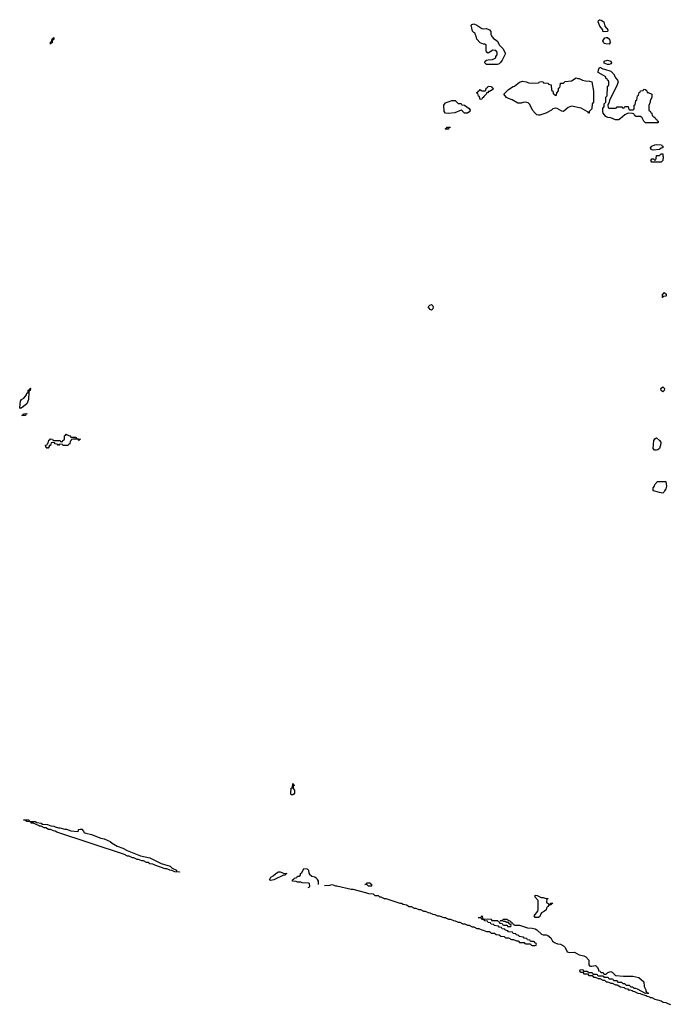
# Model space of a CAD drawing. Header units: inches. Extents: x 2547364 to 2752884, y 552026 to 708734.
# Tile 54 of 85: x 2706218 to 2714462, y 606447 to 618958. Entities that reach past the tile are written whole.
import ezdxf

# ---------------------------------------------------------------- set-up
doc = ezdxf.new("R2010")
doc.units = ezdxf.units.IN
doc.header["$MEASUREMENT"] = 0
for name, color, linetype in [('C7600', 7, 'Continuous'), ('C7601', 7, 'Continuous'), ('C7610', 7, 'Continuous'), ('C7611', 7, 'Continuous')]:
    doc.layers.add(name, color=color, linetype=linetype)

msp = doc.modelspace()

# ---------------------------------------------------------------- linework, layer by layer
at = {"layer": 'C7600', "color": 6}
for points in [[(2709670, 609108), (2709665, 609130), (2709670, 609194), (2709682, 609198), (2709686, 609210), (2709688, 609252), (2709694, 609250), (2709698, 609238), (2709711, 609230), (2709698, 609222), (2709694, 609210), (2709694, 609190), (2709711, 609170), (2709711, 609130), (2709704, 609116), (2709690, 609109)], [(2706958, 608642), (2706966, 608650), (2706966, 608670), (2706986, 608674), (2707010, 608673), (2707018, 608670), (2707018, 608658), (2707030, 608652), (2707034, 608630), (2707060, 608620), (2707130, 608604), (2707250, 608557), (2707291, 608550), (2707370, 608514), (2707395, 608495), (2707458, 608458), (2707530, 608431), (2707582, 608402), (2707755, 608335), (2707870, 608310), (2708015, 608235), (2708130, 608203), (2708157, 608177), (2708211, 608150), (2708213, 608133), (2708249, 608131), (2708250, 608126), (2708189, 608129), (2708150, 608149), (2708126, 608150), (2708090, 608169), (2708066, 608170), (2707934, 608214), (2707910, 608229), (2707874, 608234), (2707850, 608249), (2707830, 608249), (2707790, 608269), (2707770, 608269), (2707730, 608289), (2707710, 608289), (2707670, 608309), (2707650, 608309), (2707610, 608329), (2707590, 608329), (2707549, 608349), (2706690, 608635), (2706670, 608649), (2706646, 608650), (2706610, 608669), (2706586, 608670), (2706550, 608689), (2706530, 608689), (2706490, 608709), (2706470, 608709), (2706459, 608719), (2706390, 608748), (2706366, 608750), (2706362, 608762), (2706347, 608767), (2706310, 608769), (2706302, 608782), (2706266, 608790), (2706334, 608790), (2706338, 608778), (2706352, 608772), (2706414, 608770), (2706438, 608758), (2706492, 608750), (2706510, 608738), (2706570, 608731), (2706614, 608714), (2706650, 608710), (2706670, 608701), (2706710, 608691), (2706730, 608690), (2706790, 608671), (2706811, 608671), (2706870, 608651)], [(2709410, 608019), (2709395, 608030), (2709410, 608063), (2709440, 608080), (2709474, 608110), (2709509, 608130), (2709530, 608130), (2709570, 608114), (2709614, 608110), (2709598, 608102), (2709594, 608090), (2709570, 608088), (2709450, 608029)]]:
    msp.add_lwpolyline(points, close=True, dxfattribs=at)
msp.add_lwpolyline([(2709886, 607930), (2709902, 607938), (2709906, 607950), (2709902, 607982), (2709890, 607986), (2709810, 607989), (2709790, 607998), (2709750, 607998), (2709730, 608008), (2709686, 608010), (2709686, 608030), (2709702, 608038), (2709706, 608050), (2709742, 608058), (2709750, 608074), (2709770, 608074), (2709786, 608090), (2709788, 608110), (2709802, 608118), (2709830, 608171), (2709870, 608167), (2709887, 608150), (2709893, 608113), (2709900, 608100), (2709930, 608076), (2709970, 608065), (2709992, 608050), (2710000, 608034)], dxfattribs=at)
at = {"layer": 'C7601', "color": 6}
for points in [[(2706610, 618649), (2706610, 618674), (2706622, 618678), (2706630, 618714), (2706642, 618718), (2706650, 618732), (2706650, 618708), (2706634, 618706), (2706630, 618666), (2706618, 618662)], [(2706230, 614018), (2706218, 614030), (2706229, 614111), (2706242, 614130), (2706269, 614151), (2706306, 614190), (2706310, 614214), (2706322, 614218), (2706326, 614230), (2706326, 614250), (2706342, 614258), (2706350, 614274), (2706354, 614274), (2706350, 614246), (2706338, 614242), (2706333, 614227), (2706331, 614130), (2706310, 614078), (2706250, 614029)], [(2706290, 613929), (2706246, 613930), (2706262, 613938), (2706266, 613950), (2706310, 613954), (2706310, 613948), (2706294, 613946)], [(2706970, 613608), (2706962, 613622), (2706950, 613626), (2706893, 613627), (2706878, 613622), (2706870, 613606), (2706858, 613602), (2706854, 613570), (2706838, 613562), (2706834, 613550), (2706827, 613547), (2706773, 613547), (2706766, 613550), (2706762, 613562), (2706730, 613566), (2706718, 613562), (2706710, 613546), (2706702, 613562), (2706670, 613568), (2706662, 613582), (2706630, 613586), (2706618, 613582), (2706611, 613549), (2706594, 613546), (2706592, 613528), (2706578, 613522), (2706570, 613509), (2706562, 613522), (2706550, 613526), (2706548, 613550), (2706566, 613554), (2706570, 613574), (2706582, 613578), (2706590, 613614), (2706602, 613618), (2706610, 613634), (2706634, 613630), (2706638, 613618), (2706653, 613613), (2706731, 613611), (2706738, 613598), (2706750, 613594), (2706762, 613598), (2706766, 613610), (2706782, 613618), (2706787, 613633), (2706788, 613672), (2706802, 613678), (2706810, 613692), (2706822, 613682), (2706854, 613670), (2706870, 613654), (2706927, 613653), (2706934, 613650), (2706938, 613638), (2706992, 613630), (2706978, 613622)]]:
    msp.add_lwpolyline(points, close=True, dxfattribs=at)
at = {"layer": 'C7610', "color": 6}
for points in [[(2710000, 608034), (2710010, 608012), (2710011, 607971)], [(2710090, 607956), (2710159, 607961), (2710191, 607971), (2710231, 607951), (2710249, 607951), (2710430, 607911), (2710450, 607911), (2710614, 607870), (2710650, 607856), (2710712, 607850), (2710731, 607831), (2710774, 607830), (2710790, 607814), (2710810, 607812), (2710850, 607792), (2710871, 607791), (2711050, 607731), (2711070, 607731), (2711090, 607718), (2711134, 607710), (2711170, 607691), (2711194, 607690), (2711231, 607671), (2711254, 607670), (2711291, 607651), (2711314, 607650), (2711350, 607632), (2711370, 607631), (2711410, 607612), (2711430, 607611), (2711470, 607592), (2711494, 607590), (2711530, 607572), (2711550, 607571), (2711610, 607551), (2711630, 607551), (2711641, 607541), (2711670, 607531), (2711694, 607530), (2711730, 607511), (2711754, 607510), (2711791, 607491), (2711814, 607490), (2711851, 607471), (2711874, 607470), (2711910, 607452), (2711930, 607451), (2711970, 607432), (2711990, 607431), (2712030, 607412), (2712054, 607410), (2712090, 607392), (2712110, 607391), (2712150, 607372), (2712190, 607371), (2712210, 607352), (2712254, 607350), (2712273, 607333), (2712310, 607331), (2712333, 607313), (2712374, 607310), (2712393, 607293), (2712430, 607292), (2712470, 607272), (2712492, 607272), (2712533, 607253), (2712552, 607252), (2712570, 607234), (2712630, 607234), (2712638, 607218), (2712650, 607214), (2712710, 607214), (2712718, 607198), (2712730, 607194), (2712770, 607194), (2712782, 607198), (2712786, 607210), (2712782, 607222), (2712767, 607227), (2712762, 607242), (2712750, 607246), (2712710, 607246), (2712702, 607262), (2712670, 607266), (2712662, 607282), (2712630, 607286), (2712622, 607302), (2712568, 607308), (2712562, 607322), (2712526, 607330), (2712522, 607342), (2712490, 607346), (2712482, 607362), (2712430, 607368), (2712422, 607382), (2712386, 607390), (2712382, 607402), (2712350, 607406), (2712342, 607422), (2712310, 607426), (2712302, 607442), (2712250, 607448), (2712242, 607462), (2712210, 607466), (2712202, 607482), (2712170, 607486), (2712162, 607502), (2712130, 607506), (2712122, 607522), (2712090, 607526), (2712082, 607542), (2712050, 607546), (2712046, 607550), (2712086, 607554), (2712086, 607566), (2712094, 607570), (2712098, 607538), (2712110, 607534), (2712209, 607531), (2712214, 607526), (2712214, 607514), (2712291, 607511), (2712294, 607510), (2712298, 607498), (2712314, 607494), (2712318, 607478), (2712352, 607472), (2712358, 607458), (2712373, 607453), (2712412, 607452), (2712418, 607438), (2712430, 607434), (2712462, 607438), (2712466, 607450), (2712462, 607462), (2712447, 607467), (2712430, 607486), (2712408, 607488), (2712390, 607498), (2712370, 607498), (2712350, 607508), (2712326, 607506), (2712330, 607512), (2712350, 607514), (2712366, 607530), (2712410, 607530), (2712433, 607513), (2712451, 607510), (2712457, 607497), (2712471, 607490), (2712473, 607473), (2712494, 607470), (2712498, 607458), (2712513, 607453), (2712570, 607455), (2712670, 607419), (2712730, 607414), (2712770, 607405), (2712790, 607393), (2712850, 607338), (2712870, 607332), (2712910, 607330), (2712930, 607323), (2712970, 607290), (2712990, 607250), (2713013, 607233), (2713055, 607215), (2713091, 607210), (2713130, 607190), (2713150, 607170), (2713176, 607116), (2713207, 607107), (2713270, 607108), (2713330, 607078), (2713390, 607064), (2713413, 607050), (2713451, 607010), (2713451, 606951), (2713458, 606938), (2713472, 606932), (2713491, 606931), (2713530, 606939), (2713550, 606930), (2713556, 606916), (2713565, 606910), (2713573, 606887), (2713573, 606873), (2713594, 606870), (2713598, 606858), (2713612, 606852), (2713634, 606850), (2713638, 606838), (2713652, 606832), (2713670, 606831), (2713694, 606850), (2713730, 606865), (2713750, 606856), (2713782, 606822), (2713795, 606815), (2713890, 606804), (2714010, 606807), (2714088, 606788), (2714150, 606731), (2714154, 606674), (2714175, 606630), (2714175, 606615), (2714191, 606591), (2714212, 606588), (2714170, 606586), (2714070, 606638), (2714047, 606647), (2714028, 606648), (2714010, 606666), (2713990, 606666), (2713970, 606686), (2713930, 606686), (2713910, 606706), (2713887, 606707), (2713870, 606726), (2713830, 606726), (2713810, 606746), (2713770, 606746), (2713762, 606762), (2713750, 606766), (2713710, 606766), (2713702, 606782), (2713690, 606786), (2713650, 606786), (2713642, 606802), (2713630, 606806), (2713570, 606806), (2713562, 606822), (2713550, 606826), (2713506, 606826), (2713502, 606842), (2713490, 606846), (2713446, 606846), (2713442, 606862), (2713430, 606866), (2713386, 606866), (2713382, 606882), (2713370, 606886), (2713338, 606882), (2713334, 606870), (2713350, 606854), (2713374, 606854), (2713390, 606834), (2713434, 606834), (2713450, 606814), (2713494, 606814), (2713510, 606794), (2713530, 606794), (2713570, 606774), (2713590, 606774), (2713630, 606754), (2713650, 606754), (2713670, 606734), (2713690, 606734), (2713722, 606722), (2713730, 606714), (2713750, 606714), (2713790, 606694), (2713810, 606694), (2713854, 606670), (2713900, 606660), (2713914, 606650), (2713942, 606642), (2713953, 606633), (2713972, 606632), (2714002, 606622), (2714013, 606613), (2714032, 606612), (2714074, 606590), (2714105, 606585), (2714134, 606570), (2714180, 606560), (2714194, 606550), (2714222, 606542), (2714230, 606534), (2714250, 606534), (2714291, 606511), (2714326, 606506), (2714371, 606490), (2714396, 606476), (2714430, 606470), (2714456, 606456), (2714490, 606447)]]:
    msp.add_lwpolyline(points, dxfattribs=at)
for points in [[(2710690, 607949), (2710650, 607949), (2710630, 607968), (2710606, 607970), (2710626, 607974), (2710630, 607991), (2710674, 607990), (2710678, 607978), (2710690, 607974)], [(2712844, 607804), (2712870, 607805), (2712911, 607791), (2712931, 607791), (2712930, 607786), (2712918, 607782), (2712914, 607750), (2712918, 607738), (2712934, 607730), (2712938, 607718), (2712950, 607714), (2712962, 607718), (2712970, 607734), (2712990, 607734), (2712992, 607730), (2712978, 607722), (2712974, 607710), (2712938, 607702), (2712934, 607690), (2712918, 607682), (2712910, 607648), (2712890, 607629), (2712851, 607609), (2712841, 607599), (2712830, 607564), (2712810, 607550), (2712769, 607549), (2712757, 607570), (2712802, 607630), (2712809, 607650), (2712808, 607768), (2712770, 607810), (2712770, 607832), (2712794, 607830)]]:
    msp.add_lwpolyline(points, close=True, dxfattribs=at)
at = {"layer": 'C7611', "color": 6}
for points in [[(2712110, 618842), (2712150, 618847), (2712190, 618831), (2712206, 618810), (2712206, 618770), (2712221, 618741), (2712239, 618719), (2712285, 618690), (2712316, 618636), (2712359, 618590), (2712391, 618530), (2712350, 618444), (2712330, 618413), (2712310, 618397), (2712290, 618389), (2712150, 618390), (2712130, 618409), (2712136, 618430), (2712150, 618444), (2712170, 618450), (2712229, 618451), (2712268, 618472), (2712269, 618491), (2712288, 618510), (2712287, 618547), (2712268, 618568), (2712230, 618569), (2712170, 618533), (2712150, 618545), (2712146, 618574), (2712148, 618628), (2712142, 618642), (2712128, 618648), (2712112, 618648), (2712070, 618664), (2712030, 618709), (2712019, 618750), (2712008, 618772), (2712008, 618788), (2711990, 618795), (2711974, 618814), (2711958, 618890), (2711965, 618895), (2711990, 618907), (2712030, 618890), (2712090, 618847)], [(2713650, 618802), (2713629, 618809), (2713629, 618830), (2713590, 618875), (2713569, 618930), (2713574, 618946), (2713585, 618955), (2713590, 618958), (2713610, 618951), (2713641, 618930), (2713654, 618874), (2713691, 618830), (2713690, 618809)], [(2713710, 618649), (2713666, 618650), (2713650, 618655), (2713639, 618670), (2713630, 618690), (2713654, 618726), (2713670, 618731), (2713690, 618731), (2713716, 618710), (2713721, 618670)], [(2713689, 618389), (2713647, 618407), (2713648, 618430), (2713690, 618442), (2713730, 618431), (2713738, 618410), (2713730, 618398), (2713710, 618389)], [(2713710, 617834), (2713790, 617834), (2713802, 617838), (2713810, 617852), (2713870, 617852), (2713878, 617838), (2713890, 617834), (2713902, 617838), (2713910, 617854), (2713950, 617854), (2713958, 617818), (2713970, 617814), (2714010, 617814), (2714022, 617818), (2714026, 617830), (2714026, 617870), (2714042, 617878), (2714048, 617930), (2714062, 617938), (2714068, 617990), (2714082, 617998), (2714090, 618034), (2714102, 618038), (2714110, 618052), (2714142, 618058), (2714150, 618074), (2714168, 618072), (2714174, 618070), (2714178, 618058), (2714190, 618054), (2714194, 618034), (2714206, 618034), (2714251, 618010), (2714251, 617970), (2714232, 617930), (2714231, 617910), (2714213, 617867), (2714213, 617813), (2714218, 617798), (2714230, 617794), (2714238, 617778), (2714254, 617770), (2714258, 617738), (2714273, 617733), (2714278, 617718), (2714290, 617714), (2714298, 617698), (2714310, 617694), (2714318, 617678), (2714334, 617670), (2714334, 617650), (2714330, 617646), (2714170, 617649), (2714150, 617669), (2714129, 617709), (2714110, 617729), (2714046, 617730), (2714042, 617742), (2714030, 617746), (2714022, 617762), (2714008, 617768), (2713950, 617769), (2713910, 617749), (2713850, 617698), (2713830, 617687), (2713810, 617685), (2713790, 617687), (2713730, 617709), (2713694, 617714), (2713669, 617730), (2713635, 617770), (2713628, 617790), (2713628, 617828), (2713647, 617853), (2713648, 617890), (2713666, 617910), (2713668, 617972), (2713686, 617990), (2713687, 618107), (2713690, 618114), (2713702, 618118), (2713706, 618130), (2713706, 618170), (2713702, 618182), (2713688, 618188), (2713686, 618206), (2713668, 618210), (2713666, 618230), (2713570, 618289), (2713574, 618326), (2713590, 618354), (2713630, 618332), (2713650, 618331), (2713730, 618304), (2713763, 618270), (2713795, 618215), (2713817, 618190), (2713824, 618170), (2713810, 618129), (2713712, 617930), (2713711, 617909), (2713694, 617870), (2713698, 617838)], [(2713446, 617770), (2713442, 617782), (2713354, 617834), (2713230, 617860), (2713190, 617844), (2713130, 617793), (2713110, 617795), (2713050, 617829), (2713026, 617834), (2712993, 617827), (2712975, 617810), (2712906, 617770), (2712830, 617747), (2712810, 617745), (2712791, 617751), (2712770, 617772), (2712737, 617810), (2712700, 617880), (2712680, 617900), (2712650, 617910), (2712615, 617905), (2712590, 617896), (2712550, 617898), (2712479, 617939), (2712430, 617956), (2712407, 617970), (2712373, 618010), (2712379, 618021), (2712430, 618071), (2712489, 618110), (2712505, 618115), (2712530, 618131), (2712570, 618165), (2712610, 618175), (2712654, 618170), (2712690, 618154), (2712730, 618152), (2712810, 618154), (2712822, 618158), (2712826, 618170), (2712850, 618174), (2712872, 618170), (2712874, 618154), (2712934, 618150), (2712938, 618138), (2712972, 618130), (2712978, 618058), (2712992, 618052), (2712998, 618018), (2713013, 618013), (2713018, 617998), (2713030, 617994), (2713042, 617998), (2713046, 618030), (2713067, 618053), (2713068, 618090), (2713082, 618098), (2713087, 618113), (2713090, 618151), (2713128, 618152), (2713150, 618171), (2713230, 618181), (2713290, 618221), (2713311, 618211), (2713330, 618211), (2713370, 618190), (2713410, 618182), (2713459, 618179), (2713488, 618168), (2713511, 618050), (2713512, 617910), (2713494, 617890), (2713490, 617826), (2713454, 617790), (2713454, 617770)], [(2712070, 617946), (2712062, 617982), (2712050, 617986), (2712042, 618022), (2712030, 618026), (2712027, 618033), (2712042, 618038), (2712046, 618050), (2712062, 618058), (2712070, 618072), (2712078, 618058), (2712090, 618054), (2712130, 618054), (2712142, 618058), (2712146, 618090), (2712162, 618098), (2712170, 618114), (2712214, 618110), (2712218, 618098), (2712234, 618090), (2712232, 618070), (2712187, 618047), (2712173, 618047), (2712171, 618030), (2712151, 618029), (2712145, 618010), (2712117, 617983), (2712110, 617968), (2712094, 617966), (2712090, 617949)], [(2711790, 617894), (2711830, 617894), (2711838, 617878), (2711870, 617874), (2711932, 617830), (2711942, 617810), (2711938, 617790), (2711910, 617770), (2711870, 617769), (2711842, 617802), (2711830, 617809), (2711750, 617773), (2711670, 617765), (2711630, 617769), (2711613, 617790), (2711610, 617870), (2711630, 617901), (2711649, 617911), (2711690, 617921), (2711710, 617931), (2711752, 617930)], [(2711630, 617566), (2711626, 617570), (2711642, 617578), (2711650, 617592), (2711690, 617594), (2711690, 617588), (2711674, 617586), (2711670, 617569)], [(2714270, 617299), (2714242, 617310), (2714234, 617330), (2714250, 617351), (2714290, 617366), (2714311, 617371), (2714374, 617370), (2714378, 617358), (2714394, 617350), (2714392, 617330), (2714370, 617326), (2714350, 617308)], [(2714370, 617149), (2714250, 617149), (2714238, 617170), (2714251, 617191), (2714272, 617192), (2714290, 617174), (2714302, 617178), (2714307, 617193), (2714310, 617232), (2714350, 617234), (2714370, 617252), (2714390, 617252), (2714394, 617250), (2714392, 617228), (2714396, 617216), (2714391, 617170)], [(2714390, 615428), (2714386, 615430), (2714388, 615472), (2714402, 615478), (2714406, 615490), (2714412, 615492), (2714418, 615478), (2714433, 615473), (2714434, 615450), (2714430, 615446), (2714398, 615442)], [(2711450, 615268), (2711436, 615276), (2711409, 615310), (2711430, 615332), (2711450, 615338), (2711470, 615322), (2711474, 615310), (2711470, 615286)], [(2714390, 614228), (2714370, 614246), (2714366, 614270), (2714390, 614291), (2714411, 614270), (2714410, 614248)], [(2714310, 613487), (2714287, 613487), (2714269, 613510), (2714277, 613610), (2714290, 613632), (2714310, 613645), (2714351, 613610), (2714366, 613590), (2714367, 613570), (2714350, 613510), (2714330, 613493)], [(2714390, 612944), (2714351, 612949), (2714292, 612968), (2714268, 612970), (2714268, 613010), (2714286, 613030), (2714290, 613054), (2714326, 613090), (2714432, 613090), (2714437, 613030), (2714430, 612998), (2714411, 612970), (2714406, 612954)]]:
    msp.add_lwpolyline(points, close=True, dxfattribs=at)

doc.saveas('drawing.dxf')
